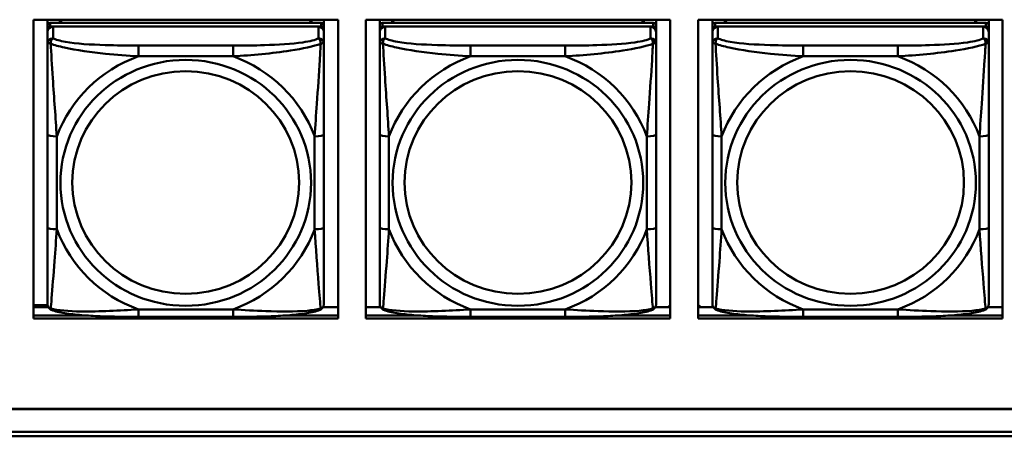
# Model space of a CAD drawing. Header units: inches. Extents: x 0.8 to 72.9, y -5.1 to 48.7.
# Tile 113 of 237: x 46 to 48.1, y 13.7 to 14.6. Entities that reach past the tile are written whole.
import ezdxf

# ---------------------------------------------------------------- set-up
doc = ezdxf.new("R2010")
doc.units = ezdxf.units.IN
doc.header["$MEASUREMENT"] = 0
doc.layers.add('Visible Edges(ROSSANSI)', color=7, linetype='Continuous', lineweight=50)
doc.layers.add('Visible Tangent Edges(ROSSANSI)', color=7, linetype='Continuous', lineweight=50)

msp = doc.modelspace()

# ---------------------------------------------------------------- linework, layer by layer
at = {"layer": 'Visible Edges(ROSSANSI)'}
for p, q in [((46.0017, 13.9412), (46.0017, 14.5799)), ((46.0017, 14.5799), (46.6523, 14.5799)), ((46.0315, 14.5674), (46.0315, 14.5799)), ((46.0315, 14.5674), (46.0315, 14.5592)), ((46.6161, 14.5732), (46.0374, 14.5732)), ((46.0374, 14.565), (46.6161, 14.565)), ((46.6102, 14.565), (46.0433, 14.565)), ((46.058, 14.5732), (46.058, 14.5799)), ((46.0618, 14.5732), (46.0585, 14.5799)), ((46.595, 14.5799), (46.5917, 14.5732)), ((46.5955, 14.5799), (46.5955, 14.5732)), ((46.622, 14.5799), (46.622, 14.5674)), ((46.622, 14.5592), (46.622, 14.5674)), ((46.6523, 14.5799), (46.6523, 13.9412)), ((46.7117, 13.9412), (46.7117, 14.5799)), ((46.7117, 14.5799), (47.3623, 14.5799)), ((46.7415, 14.5674), (46.7415, 14.5799)), ((46.7415, 14.5674), (46.7415, 14.5592)), ((47.3261, 14.5732), (46.7474, 14.5732)), ((46.7474, 14.565), (47.3261, 14.565)), ((47.3202, 14.565), (46.7533, 14.565)), ((46.768, 14.5732), (46.768, 14.5799)), ((46.7718, 14.5732), (46.7685, 14.5799)), ((47.305, 14.5799), (47.3017, 14.5732)), ((47.3055, 14.5799), (47.3055, 14.5732)), ((47.332, 14.5799), (47.332, 14.5674)), ((47.332, 14.5592), (47.332, 14.5674)), ((47.3623, 14.5799), (47.3623, 13.9412)), ((47.4217, 13.9412), (47.4217, 14.5799)), ((47.4217, 14.5799), (48.0723, 14.5799)), ((47.4523, 14.5674), (47.4523, 14.5799)), ((47.4523, 14.5674), (47.4523, 14.5592)), ((48.037, 14.5732), (47.4582, 14.5732)), ((47.4582, 14.565), (48.037, 14.565)), ((48.0311, 14.565), (47.4641, 14.565)), ((47.4789, 14.5732), (47.4789, 14.5799)), ((47.4827, 14.5732), (47.4794, 14.5799)), ((48.0159, 14.5799), (48.0125, 14.5732)), ((48.0163, 14.5799), (48.0163, 14.5732)), ((48.0429, 14.5799), (48.0429, 14.5674)), ((48.0429, 14.5592), (48.0429, 14.5674)), ((48.0723, 14.5799), (48.0723, 13.9412)), ((46.0315, 14.5534), (46.0315, 14.5592)), ((46.0315, 14.5534), (46.0315, 14.5285)), ((46.622, 14.5592), (46.622, 14.5534)), ((46.622, 14.5285), (46.622, 14.5534)), ((46.7415, 14.5534), (46.7415, 14.5592)), ((46.7415, 14.5534), (46.7415, 14.5285)), ((47.332, 14.5592), (47.332, 14.5534)), ((47.332, 14.5285), (47.332, 14.5534)), ((47.4523, 14.5534), (47.4523, 14.5592)), ((47.4523, 14.5534), (47.4523, 14.5285)), ((48.0429, 14.5592), (48.0429, 14.5534)), ((48.0429, 14.5285), (48.0429, 14.5534)), ((46.0315, 14.3341), (46.0315, 14.1354)), ((46.622, 14.1354), (46.622, 14.3341)), ((46.7415, 14.3341), (46.7415, 14.1354)), ((47.332, 14.1354), (47.332, 14.3341)), ((47.4523, 14.3341), (47.4523, 14.1354)), ((48.0429, 14.1354), (48.0429, 14.3341)), ((46.0017, 13.9697), (46.0316, 13.9697)), ((46.0017, 13.9649), (46.0333, 13.9649)), ((46.6202, 13.9649), (46.6523, 13.9649)), ((46.7117, 13.9649), (46.7433, 13.9649)), ((47.3302, 13.9649), (47.3623, 13.9649)), ((47.3623, 13.9693), (47.3579, 13.9649)), ((47.4274, 13.9649), (47.4217, 13.9705)), ((47.4217, 13.9649), (47.4542, 13.9649)), ((48.041, 13.9649), (48.0723, 13.9649)), ((46.0017, 13.9473), (46.1154, 13.9473)), ((46.1154, 13.9473), (46.0017, 13.9473)), ((46.6523, 13.9412), (46.0017, 13.9412)), ((46.4279, 13.9445), (46.2256, 13.9445)), ((46.5381, 13.9473), (46.6523, 13.9473)), ((46.6523, 13.9473), (46.5381, 13.9473)), ((46.7117, 13.9473), (46.8254, 13.9473)), ((46.8254, 13.9473), (46.7117, 13.9473)), ((47.3623, 13.9412), (46.7117, 13.9412)), ((47.1379, 13.9445), (46.9356, 13.9445)), ((47.2481, 13.9473), (47.3623, 13.9473)), ((47.3623, 13.9473), (47.2481, 13.9473)), ((47.4217, 13.9473), (47.5363, 13.9473)), ((47.5363, 13.9473), (47.4217, 13.9473)), ((48.0723, 13.9412), (47.4217, 13.9412)), ((47.8488, 13.9445), (47.6465, 13.9445)), ((47.959, 13.9473), (48.0723, 13.9473)), ((48.0723, 13.9473), (47.959, 13.9473)), ((35.8144, 13.7478), (53.1896, 13.7478)), ((53.1896, 13.7474), (35.8144, 13.7474)), ((35.8645, 13.6983), (53.2396, 13.6983)), ((53.2406, 13.689), (35.8645, 13.689))]:
    msp.add_line(p, q, dxfattribs=at)
for centre, major_axis, start_param, end_param in [((46.0374, 14.5674), (-0.00591, 0), 4.712389, 6.283185), ((46.0374, 14.5592), (-0.00591, 0), 4.712389, 6.283185), ((46.0433, 14.5534), (-0.0118, 0), 4.712389, 6.283185), ((46.6102, 14.5534), (0.0118, 0), 0, 1.570796), ((46.6161, 14.5674), (0.00591, 0), 0, 1.570796), ((46.6161, 14.5592), (0.00591, 0), 0, 1.570796), ((46.7474, 14.5674), (-0.00591, 0), 4.712389, 6.283185), ((46.7474, 14.5592), (-0.00591, 0), 4.712389, 6.283185), ((46.7533, 14.5534), (-0.0118, 0), 4.712389, 6.283185), ((47.3202, 14.5534), (0.0118, 0), 0, 1.570796), ((47.3261, 14.5674), (0.00591, 0), 0, 1.570796), ((47.3261, 14.5592), (0.00591, 0), 0, 1.570796), ((47.4582, 14.5674), (-0.00591, 0), 4.712389, 6.283185), ((47.4582, 14.5592), (-0.00591, 0), 4.712389, 6.283185), ((47.4641, 14.5534), (-0.0118, 0), 4.712389, 6.283185), ((48.0311, 14.5534), (0.0118, 0), 0, 1.570796), ((48.037, 14.5674), (0.00591, 0), 0, 1.570796), ((48.037, 14.5592), (0.00591, 0), 0, 1.570796)]:
    msp.add_ellipse(centre, major_axis=major_axis, ratio=0.981793, start_param=start_param, end_param=end_param, dxfattribs=at)
for points, knots in [([(46.0315, 14.5285), (46.0315, 14.5194), (46.0315, 14.5042), (46.0315, 14.487), (46.0315, 14.4606), (46.0315, 14.4303), (46.0315, 14.4009), (46.0315, 14.3784), (46.0315, 14.356), (46.0315, 14.3341)], [-0.7968224, -0.7968224, -0.7968224, -0.7968224, -0.6514613, -0.6514613, -0.6514613, -0.427691, -0.427691, -0.427691, -0.2569517, -0.2569517, -0.2569517, -0.2569517]), ([(46.622, 14.3341), (46.622, 14.3573), (46.622, 14.381), (46.622, 14.4047), (46.622, 14.4358), (46.622, 14.4681), (46.622, 14.4949), (46.622, 14.5088), (46.622, 14.5208), (46.622, 14.5285)], [0.2569537, 0.2569537, 0.2569537, 0.2569537, 0.4371919, 0.4371919, 0.4371919, 0.6739428, 0.6739428, 0.6739428, 0.7963818, 0.7963818, 0.7963818, 0.7963818]), ([(46.7415, 14.5285), (46.7415, 14.5194), (46.7415, 14.5042), (46.7415, 14.487), (46.7415, 14.4606), (46.7415, 14.4303), (46.7415, 14.4009), (46.7415, 14.3784), (46.7415, 14.356), (46.7415, 14.3341)], [-0.7968224, -0.7968224, -0.7968224, -0.7968224, -0.6514613, -0.6514613, -0.6514613, -0.427691, -0.427691, -0.427691, -0.2569517, -0.2569517, -0.2569517, -0.2569517]), ([(47.332, 14.3341), (47.332, 14.3573), (47.332, 14.381), (47.332, 14.4047), (47.332, 14.4358), (47.332, 14.4681), (47.332, 14.4949), (47.332, 14.5088), (47.332, 14.5208), (47.332, 14.5285)], [0.2569537, 0.2569537, 0.2569537, 0.2569537, 0.4371919, 0.4371919, 0.4371919, 0.6739428, 0.6739428, 0.6739428, 0.7963818, 0.7963818, 0.7963818, 0.7963818]), ([(47.4523, 14.5285), (47.4523, 14.5194), (47.4523, 14.5042), (47.4523, 14.487), (47.4523, 14.4606), (47.4523, 14.4303), (47.4523, 14.4009), (47.4523, 14.3784), (47.4523, 14.356), (47.4523, 14.3341)], [-0.7968224, -0.7968224, -0.7968224, -0.7968224, -0.6514613, -0.6514613, -0.6514613, -0.427691, -0.427691, -0.427691, -0.2569517, -0.2569517, -0.2569517, -0.2569517]), ([(48.0429, 14.3341), (48.0429, 14.3573), (48.0429, 14.381), (48.0429, 14.4047), (48.0429, 14.4358), (48.0429, 14.4681), (48.0429, 14.4949), (48.0429, 14.5088), (48.0429, 14.5208), (48.0429, 14.5285)], [0.2569537, 0.2569537, 0.2569537, 0.2569537, 0.4371919, 0.4371919, 0.4371919, 0.6739428, 0.6739428, 0.6739428, 0.7963818, 0.7963818, 0.7963818, 0.7963818]), ([(46.0315, 14.1354), (46.0315, 14.1122), (46.0315, 14.0888), (46.0315, 14.0666), (46.0315, 14.0375), (46.0315, 14.0092), (46.0315, 13.9903), (46.0315, 13.9806), (46.0315, 13.9737), (46.0315, 13.9719)], [0.2569537, 0.2569537, 0.2569537, 0.2569537, 0.4371919, 0.4371919, 0.4371919, 0.6739428, 0.6739428, 0.6739428, 0.7963818, 0.7963818, 0.7963818, 0.7963818]), ([(46.622, 13.9719), (46.622, 13.9741), (46.622, 13.9833), (46.622, 13.996), (46.622, 14.0156), (46.622, 14.0425), (46.622, 14.0702), (46.622, 14.0914), (46.622, 14.1134), (46.622, 14.1354)], [-0.7968224, -0.7968224, -0.7968224, -0.7968224, -0.6514613, -0.6514613, -0.6514613, -0.427691, -0.427691, -0.427691, -0.2569517, -0.2569517, -0.2569517, -0.2569517]), ([(46.7415, 14.1354), (46.7415, 14.1122), (46.7415, 14.0888), (46.7415, 14.0666), (46.7415, 14.0375), (46.7415, 14.0092), (46.7415, 13.9903), (46.7415, 13.9806), (46.7415, 13.9737), (46.7415, 13.9719)], [0.2569537, 0.2569537, 0.2569537, 0.2569537, 0.4371919, 0.4371919, 0.4371919, 0.6739428, 0.6739428, 0.6739428, 0.7963818, 0.7963818, 0.7963818, 0.7963818]), ([(47.332, 13.9719), (47.332, 13.9741), (47.332, 13.9833), (47.332, 13.996), (47.332, 14.0156), (47.332, 14.0425), (47.332, 14.0702), (47.332, 14.0914), (47.332, 14.1134), (47.332, 14.1354)], [-0.7968224, -0.7968224, -0.7968224, -0.7968224, -0.6514613, -0.6514613, -0.6514613, -0.427691, -0.427691, -0.427691, -0.2569517, -0.2569517, -0.2569517, -0.2569517]), ([(47.4523, 14.1354), (47.4523, 14.1122), (47.4523, 14.0888), (47.4523, 14.0666), (47.4523, 14.0375), (47.4523, 14.0092), (47.4523, 13.9903), (47.4523, 13.9806), (47.4523, 13.9737), (47.4523, 13.9719)], [0.2569537, 0.2569537, 0.2569537, 0.2569537, 0.4371919, 0.4371919, 0.4371919, 0.6739428, 0.6739428, 0.6739428, 0.7963818, 0.7963818, 0.7963818, 0.7963818]), ([(48.0429, 13.9719), (48.0429, 13.9741), (48.0429, 13.9833), (48.0429, 13.996), (48.0429, 14.0156), (48.0429, 14.0425), (48.0429, 14.0702), (48.0429, 14.0914), (48.0429, 14.1134), (48.0429, 14.1354)], [-0.7968224, -0.7968224, -0.7968224, -0.7968224, -0.6514613, -0.6514613, -0.6514613, -0.427691, -0.427691, -0.427691, -0.2569517, -0.2569517, -0.2569517, -0.2569517]), ([(46.0395, 13.9596), (46.0385, 13.96), (46.0374, 13.9607), (46.0354, 13.9622), (46.0345, 13.9632), (46.0332, 13.9651), (46.0327, 13.9661), (46.032, 13.968), (46.0318, 13.9689), (46.0315, 13.9705), (46.0315, 13.9712), (46.0315, 13.9719)], [0.02510739, 0.02510739, 0.02510739, 0.02510739, 0.03073999, 0.03073999, 0.03637259, 0.03637259, 0.0420052, 0.0420052, 0.0476378, 0.0476378, 0.0532704, 0.0532704, 0.0532704, 0.0532704]), ([(46.614, 13.9596), (46.6151, 13.96), (46.6161, 13.9607), (46.6181, 13.9622), (46.619, 13.9632), (46.6203, 13.9651), (46.6208, 13.9661), (46.6215, 13.968), (46.6217, 13.9689), (46.622, 13.9705), (46.622, 13.9712), (46.622, 13.9719)], [0.02510739, 0.02510739, 0.02510739, 0.02510739, 0.03073999, 0.03073999, 0.03637259, 0.03637259, 0.0420052, 0.0420052, 0.0476378, 0.0476378, 0.0532704, 0.0532704, 0.0532704, 0.0532704]), ([(46.7495, 13.9596), (46.7485, 13.96), (46.7474, 13.9607), (46.7454, 13.9622), (46.7445, 13.9632), (46.7432, 13.9651), (46.7427, 13.9661), (46.742, 13.968), (46.7418, 13.9689), (46.7415, 13.9705), (46.7415, 13.9712), (46.7415, 13.9719)], [0.02510739, 0.02510739, 0.02510739, 0.02510739, 0.03073999, 0.03073999, 0.03637259, 0.03637259, 0.0420052, 0.0420052, 0.0476378, 0.0476378, 0.0532704, 0.0532704, 0.0532704, 0.0532704]), ([(47.324, 13.9596), (47.3251, 13.96), (47.3261, 13.9607), (47.3281, 13.9622), (47.329, 13.9632), (47.3303, 13.9651), (47.3308, 13.9661), (47.3315, 13.968), (47.3317, 13.9689), (47.332, 13.9705), (47.332, 13.9712), (47.332, 13.9719)], [0.02510739, 0.02510739, 0.02510739, 0.02510739, 0.03073999, 0.03073999, 0.03637259, 0.03637259, 0.0420052, 0.0420052, 0.0476378, 0.0476378, 0.0532704, 0.0532704, 0.0532704, 0.0532704]), ([(47.4604, 13.9596), (47.4593, 13.96), (47.4582, 13.9607), (47.4563, 13.9622), (47.4554, 13.9632), (47.454, 13.9651), (47.4535, 13.9661), (47.4528, 13.968), (47.4526, 13.9689), (47.4524, 13.9705), (47.4523, 13.9712), (47.4523, 13.9719)], [0.02510739, 0.02510739, 0.02510739, 0.02510739, 0.03073999, 0.03073999, 0.03637259, 0.03637259, 0.0420052, 0.0420052, 0.0476378, 0.0476378, 0.0532704, 0.0532704, 0.0532704, 0.0532704]), ([(48.0348, 13.9596), (48.0359, 13.96), (48.037, 13.9607), (48.039, 13.9622), (48.0398, 13.9632), (48.0412, 13.9651), (48.0417, 13.9661), (48.0424, 13.968), (48.0426, 13.9689), (48.0428, 13.9705), (48.0429, 13.9712), (48.0429, 13.9719)], [0.02510739, 0.02510739, 0.02510739, 0.02510739, 0.03073999, 0.03073999, 0.03637259, 0.03637259, 0.0420052, 0.0420052, 0.0476378, 0.0476378, 0.0532704, 0.0532704, 0.0532704, 0.0532704]), ([(46.2256, 13.9445), (46.2121, 13.9445), (46.1984, 13.9445), (46.1711, 13.9449), (46.1575, 13.9452), (46.1307, 13.9463), (46.1173, 13.947), (46.0917, 13.9491), (46.0795, 13.9505), (46.0574, 13.9541), (46.048, 13.9561), (46.0395, 13.9596)], [0.2569517, 0.2569517, 0.2569517, 0.2569517, 0.3597049, 0.3597049, 0.4624581, 0.4624581, 0.5652112, 0.5652112, 0.6679644, 0.6679644, 0.7707176, 0.7707176, 0.7707176, 0.7707176]), ([(46.614, 13.9596), (46.6055, 13.9561), (46.5961, 13.9541), (46.574, 13.9505), (46.5618, 13.9491), (46.5361, 13.947), (46.5228, 13.9463), (46.496, 13.9452), (46.4824, 13.9449), (46.4551, 13.9445), (46.4414, 13.9445), (46.4279, 13.9445)], [-0.7703505, -0.7703505, -0.7703505, -0.7703505, -0.6676711, -0.6676711, -0.5649918, -0.5649918, -0.4623124, -0.4623124, -0.3596331, -0.3596331, -0.2569537, -0.2569537, -0.2569537, -0.2569537]), ([(46.9356, 13.9445), (46.9221, 13.9445), (46.9084, 13.9445), (46.8811, 13.9449), (46.8675, 13.9452), (46.8407, 13.9463), (46.8273, 13.947), (46.8017, 13.9491), (46.7895, 13.9505), (46.7674, 13.9541), (46.758, 13.9561), (46.7495, 13.9596)], [0.2569517, 0.2569517, 0.2569517, 0.2569517, 0.3597049, 0.3597049, 0.4624581, 0.4624581, 0.5652112, 0.5652112, 0.6679644, 0.6679644, 0.7707176, 0.7707176, 0.7707176, 0.7707176]), ([(47.324, 13.9596), (47.3155, 13.9561), (47.3061, 13.9541), (47.284, 13.9505), (47.2718, 13.9491), (47.2461, 13.947), (47.2328, 13.9463), (47.206, 13.9452), (47.1924, 13.9449), (47.1651, 13.9445), (47.1514, 13.9445), (47.1379, 13.9445)], [-0.7703505, -0.7703505, -0.7703505, -0.7703505, -0.6676711, -0.6676711, -0.5649918, -0.5649918, -0.4623124, -0.4623124, -0.3596331, -0.3596331, -0.2569537, -0.2569537, -0.2569537, -0.2569537]), ([(47.6465, 13.9445), (47.6329, 13.9445), (47.6193, 13.9445), (47.592, 13.9449), (47.5784, 13.9452), (47.5515, 13.9463), (47.5382, 13.947), (47.5126, 13.9491), (47.5004, 13.9505), (47.4783, 13.9541), (47.4688, 13.9561), (47.4604, 13.9596)], [0.2569517, 0.2569517, 0.2569517, 0.2569517, 0.3597049, 0.3597049, 0.4624581, 0.4624581, 0.5652112, 0.5652112, 0.6679644, 0.6679644, 0.7707176, 0.7707176, 0.7707176, 0.7707176]), ([(48.0348, 13.9596), (48.0264, 13.9561), (48.0169, 13.9541), (47.9949, 13.9505), (47.9827, 13.9491), (47.957, 13.947), (47.9437, 13.9463), (47.9169, 13.9452), (47.9033, 13.9449), (47.876, 13.9445), (47.8623, 13.9445), (47.8488, 13.9445)], [-0.7703505, -0.7703505, -0.7703505, -0.7703505, -0.6676711, -0.6676711, -0.5649918, -0.5649918, -0.4623124, -0.4623124, -0.3596331, -0.3596331, -0.2569537, -0.2569537, -0.2569537, -0.2569537])]:
    msp.add_open_spline(points, degree=3, knots=knots, dxfattribs=at)
at = {"layer": 'Visible Tangent Edges(ROSSANSI)'}
for p, q in [((46.0374, 14.565), (46.0374, 14.5732)), ((46.0433, 14.5401), (46.0433, 14.565)), ((46.6102, 14.565), (46.6102, 14.5401)), ((46.6161, 14.5732), (46.6161, 14.565)), ((46.7474, 14.565), (46.7474, 14.5732)), ((46.7533, 14.5401), (46.7533, 14.565)), ((47.3202, 14.565), (47.3202, 14.5401)), ((47.3261, 14.5732), (47.3261, 14.565)), ((47.4582, 14.565), (47.4582, 14.5732)), ((47.4641, 14.5401), (47.4641, 14.565)), ((48.0311, 14.565), (48.0311, 14.5401)), ((48.037, 14.5732), (48.037, 14.565)), ((46.2256, 14.5246), (46.2256, 14.5016)), ((46.4279, 14.5246), (46.2256, 14.5246)), ((46.4279, 14.5246), (46.4279, 14.5016)), ((46.9356, 14.5246), (46.9356, 14.5016)), ((47.1379, 14.5246), (46.9356, 14.5246)), ((47.1379, 14.5246), (47.1379, 14.5016)), ((47.6465, 14.5246), (47.6465, 14.5016)), ((47.8488, 14.5246), (47.6465, 14.5246)), ((47.8488, 14.5246), (47.8488, 14.5016)), ((46.2256, 14.5016), (46.4279, 14.5016)), ((46.9356, 14.5016), (47.1379, 14.5016)), ((47.6465, 14.5016), (47.8488, 14.5016)), ((46.0512, 14.1317), (46.0512, 14.3303)), ((46.6023, 14.3303), (46.6023, 14.1317)), ((46.7612, 14.1317), (46.7612, 14.3303)), ((47.3123, 14.3303), (47.3123, 14.1317)), ((47.472, 14.1317), (47.472, 14.3303)), ((48.0232, 14.3303), (48.0232, 14.1317)), ((46.4279, 13.9604), (46.2256, 13.9604)), ((46.2256, 13.9445), (46.2256, 13.9604)), ((46.4279, 13.9445), (46.4279, 13.9604)), ((47.1379, 13.9604), (46.9356, 13.9604)), ((46.9356, 13.9445), (46.9356, 13.9604)), ((47.1379, 13.9445), (47.1379, 13.9604)), ((47.8488, 13.9604), (47.6465, 13.9604)), ((47.6465, 13.9445), (47.6465, 13.9604)), ((47.8488, 13.9445), (47.8488, 13.9604))]:
    msp.add_line(p, q, dxfattribs=at)
for centre, major_axis, ratio, start_param, end_param in [((46.0433, 14.5285), (-0.0118, 0), 0.981793, 4.712389, 6.283185), ((46.6102, 14.5285), (0.0118, 0), 0.981793, 0, 1.570796), ((46.7533, 14.5285), (-0.0118, 0), 0.981793, 4.712389, 6.283185), ((47.3202, 14.5285), (0.0118, 0), 0.981793, 0, 1.570796), ((47.4641, 14.5285), (-0.0118, 0), 0.981793, 4.712389, 6.283185), ((48.0311, 14.5285), (0.0118, 0), 0.981793, 0, 1.570796), ((46.3268, 14.231), (-0.2936, 0), 0.981793, 5.064156, 5.931419), ((46.3268, 14.231), (0.2936, 0), 0.981793, 0.351767, 1.21903), ((47.0368, 14.231), (-0.2936, 0), 0.981793, 5.064156, 5.931419), ((47.0368, 14.231), (0.2936, 0), 0.981793, 0.351767, 1.21903), ((47.7476, 14.231), (-0.2936, 0), 0.981793, 5.064156, 5.931419), ((47.7476, 14.231), (0.2936, 0), 0.981793, 0.351767, 1.21903), ((46.0512, 14.3341), (-0.0197, 0), 0.189952, 0, 1.570796), ((46.6023, 14.3341), (0.0197, 0), 0.189952, 4.712389, 6.283185), ((46.7612, 14.3341), (-0.0197, 0), 0.189952, 0, 1.570796), ((47.3123, 14.3341), (0.0197, 0), 0.189952, 4.712389, 6.283185), ((47.472, 14.3341), (-0.0197, 0), 0.189952, 0, 1.570796), ((48.0232, 14.3341), (0.0197, 0), 0.189952, 4.712389, 6.283185), ((46.0512, 14.1354), (-0.0197, 0), 0.189952, 0, 1.570796), ((46.3268, 14.231), (-0.2936, 0), 0.981793, 0.351767, 1.21903), ((46.3268, 14.231), (0.2936, 0), 0.981793, 5.064156, 5.931419), ((46.6023, 14.1354), (0.0197, 0), 0.189952, 4.712389, 6.283185), ((46.7612, 14.1354), (-0.0197, 0), 0.189952, 0, 1.570796), ((47.0368, 14.231), (-0.2936, 0), 0.981793, 0.351767, 1.21903), ((47.0368, 14.231), (0.2936, 0), 0.981793, 5.064156, 5.931419), ((47.3123, 14.1354), (0.0197, 0), 0.189952, 4.712389, 6.283185), ((47.472, 14.1354), (-0.0197, 0), 0.189952, 0, 1.570796), ((47.7476, 14.231), (-0.2936, 0), 0.981793, 0.351767, 1.21903), ((47.7476, 14.231), (0.2936, 0), 0.981793, 5.064156, 5.931419), ((48.0232, 14.1354), (0.0197, 0), 0.189952, 4.712389, 6.283185)]:
    msp.add_ellipse(centre, major_axis=major_axis, ratio=ratio, start_param=start_param, end_param=end_param, dxfattribs=at)
for centre, major_axis in [((46.3268, 14.231), (-0.2678, 0)), ((47.0368, 14.231), (-0.2678, 0)), ((47.7476, 14.231), (-0.2678, 0)), ((46.3268, 14.2318), (-0.2424, 0)), ((47.0368, 14.2318), (-0.2424, 0)), ((47.7476, 14.2318), (-0.2424, 0))]:
    msp.add_ellipse(centre, major_axis=major_axis, ratio=0.981793, dxfattribs=at)
for points, knots in [([(46.0383, 14.5286), (46.0383, 14.5297), (46.0384, 14.5307), (46.0386, 14.5327), (46.0388, 14.5337), (46.0392, 14.5352), (46.0394, 14.5357), (46.0398, 14.5364), (46.0399, 14.5366), (46.0402, 14.5372), (46.0404, 14.5375), (46.041, 14.5383), (46.0414, 14.5387), (46.0422, 14.5395), (46.0428, 14.5398), (46.0433, 14.5401)], [-0.00023197, -0.00023197, -0.00023197, -0.00023197, 0.00913095, 0.00913095, 0.01983142, 0.01983142, 0.02651922, 0.02651922, 0.02986312, 0.02986312, 0.03521335, 0.03521335, 0.04377373, 0.04377373, 0.0532704, 0.0532704, 0.0532704, 0.0532704]), ([(46.2256, 14.5246), (46.2019, 14.5246), (46.178, 14.5248), (46.1546, 14.5256), (46.1239, 14.5265), (46.093, 14.5285), (46.0698, 14.5325), (46.0578, 14.5346), (46.0481, 14.5372), (46.0433, 14.5401)], [0.2569537, 0.2569537, 0.2569537, 0.2569537, 0.4371919, 0.4371919, 0.4371919, 0.6739428, 0.6739428, 0.6739428, 0.7963818, 0.7963818, 0.7963818, 0.7963818]), ([(46.6102, 14.5401), (46.6045, 14.5366), (46.592, 14.5336), (46.5768, 14.5314), (46.5533, 14.528), (46.5242, 14.5263), (46.4951, 14.5254), (46.473, 14.5248), (46.4503, 14.5246), (46.4279, 14.5246)], [-0.7968224, -0.7968224, -0.7968224, -0.7968224, -0.6514613, -0.6514613, -0.6514613, -0.427691, -0.427691, -0.427691, -0.2569517, -0.2569517, -0.2569517, -0.2569517]), ([(46.6102, 14.5401), (46.6107, 14.5398), (46.6113, 14.5395), (46.6121, 14.5387), (46.6125, 14.5383), (46.6131, 14.5375), (46.6133, 14.5372), (46.6136, 14.5366), (46.6137, 14.5364), (46.6141, 14.5357), (46.6143, 14.5352), (46.6147, 14.5337), (46.6149, 14.5327), (46.6151, 14.5307), (46.6152, 14.5297), (46.6152, 14.5286)], [-0.0532704, -0.0532704, -0.0532704, -0.0532704, -0.04377373, -0.04377373, -0.03521335, -0.03521335, -0.02986312, -0.02986312, -0.02651922, -0.02651922, -0.01983142, -0.01983142, -0.00913095, -0.00913095, 0.00023197, 0.00023197, 0.00023197, 0.00023197]), ([(46.7483, 14.5286), (46.7483, 14.5297), (46.7484, 14.5307), (46.7486, 14.5327), (46.7488, 14.5337), (46.7492, 14.5352), (46.7494, 14.5357), (46.7498, 14.5364), (46.7499, 14.5366), (46.7502, 14.5372), (46.7504, 14.5375), (46.751, 14.5383), (46.7514, 14.5387), (46.7522, 14.5395), (46.7528, 14.5398), (46.7533, 14.5401)], [-0.00023197, -0.00023197, -0.00023197, -0.00023197, 0.00913095, 0.00913095, 0.01983142, 0.01983142, 0.02651922, 0.02651922, 0.02986312, 0.02986312, 0.03521335, 0.03521335, 0.04377373, 0.04377373, 0.0532704, 0.0532704, 0.0532704, 0.0532704]), ([(46.9356, 14.5246), (46.9119, 14.5246), (46.888, 14.5248), (46.8646, 14.5256), (46.8339, 14.5265), (46.803, 14.5285), (46.7798, 14.5325), (46.7678, 14.5346), (46.7581, 14.5372), (46.7533, 14.5401)], [0.2569537, 0.2569537, 0.2569537, 0.2569537, 0.4371919, 0.4371919, 0.4371919, 0.6739428, 0.6739428, 0.6739428, 0.7963818, 0.7963818, 0.7963818, 0.7963818]), ([(47.3202, 14.5401), (47.3145, 14.5366), (47.302, 14.5336), (47.2868, 14.5314), (47.2633, 14.528), (47.2342, 14.5263), (47.2051, 14.5254), (47.183, 14.5248), (47.1603, 14.5246), (47.1379, 14.5246)], [-0.7968224, -0.7968224, -0.7968224, -0.7968224, -0.6514613, -0.6514613, -0.6514613, -0.427691, -0.427691, -0.427691, -0.2569517, -0.2569517, -0.2569517, -0.2569517]), ([(47.3202, 14.5401), (47.3207, 14.5398), (47.3213, 14.5395), (47.3221, 14.5387), (47.3225, 14.5383), (47.3231, 14.5375), (47.3233, 14.5372), (47.3236, 14.5366), (47.3237, 14.5364), (47.3241, 14.5357), (47.3243, 14.5352), (47.3247, 14.5337), (47.3249, 14.5327), (47.3251, 14.5307), (47.3252, 14.5297), (47.3252, 14.5286)], [-0.0532704, -0.0532704, -0.0532704, -0.0532704, -0.04377373, -0.04377373, -0.03521335, -0.03521335, -0.02986312, -0.02986312, -0.02651922, -0.02651922, -0.01983142, -0.01983142, -0.00913095, -0.00913095, 0.00023197, 0.00023197, 0.00023197, 0.00023197]), ([(47.4592, 14.5286), (47.4592, 14.5297), (47.4592, 14.5307), (47.4595, 14.5327), (47.4597, 14.5337), (47.4601, 14.5352), (47.4603, 14.5357), (47.4606, 14.5364), (47.4607, 14.5366), (47.461, 14.5372), (47.4613, 14.5375), (47.4618, 14.5383), (47.4622, 14.5387), (47.4631, 14.5395), (47.4636, 14.5398), (47.4641, 14.5401)], [-0.00023197, -0.00023197, -0.00023197, -0.00023197, 0.00913095, 0.00913095, 0.01983142, 0.01983142, 0.02651922, 0.02651922, 0.02986312, 0.02986312, 0.03521335, 0.03521335, 0.04377373, 0.04377373, 0.0532704, 0.0532704, 0.0532704, 0.0532704]), ([(47.6465, 14.5246), (47.6228, 14.5246), (47.5988, 14.5248), (47.5755, 14.5256), (47.5448, 14.5265), (47.5139, 14.5285), (47.4906, 14.5325), (47.4786, 14.5346), (47.469, 14.5372), (47.4641, 14.5401)], [0.2569537, 0.2569537, 0.2569537, 0.2569537, 0.4371919, 0.4371919, 0.4371919, 0.6739428, 0.6739428, 0.6739428, 0.7963818, 0.7963818, 0.7963818, 0.7963818]), ([(48.0311, 14.5401), (48.0253, 14.5366), (48.0129, 14.5336), (47.9976, 14.5314), (47.9742, 14.528), (47.9451, 14.5263), (47.916, 14.5254), (47.8938, 14.5248), (47.8712, 14.5246), (47.8488, 14.5246)], [-0.7968224, -0.7968224, -0.7968224, -0.7968224, -0.6514613, -0.6514613, -0.6514613, -0.427691, -0.427691, -0.427691, -0.2569517, -0.2569517, -0.2569517, -0.2569517]), ([(48.0311, 14.5401), (48.0316, 14.5398), (48.0321, 14.5395), (48.033, 14.5387), (48.0334, 14.5383), (48.034, 14.5375), (48.0342, 14.5372), (48.0345, 14.5366), (48.0346, 14.5364), (48.0349, 14.5357), (48.0351, 14.5352), (48.0356, 14.5337), (48.0358, 14.5327), (48.036, 14.5307), (48.0361, 14.5297), (48.036, 14.5286)], [-0.0532704, -0.0532704, -0.0532704, -0.0532704, -0.04377373, -0.04377373, -0.03521335, -0.03521335, -0.02986312, -0.02986312, -0.02651922, -0.02651922, -0.01983142, -0.01983142, -0.00913095, -0.00913095, 0.00023197, 0.00023197, 0.00023197, 0.00023197]), ([(46.0315, 14.5285), (46.0315, 14.5288), (46.0315, 14.529), (46.0318, 14.5293), (46.032, 14.5295), (46.0324, 14.5296), (46.0325, 14.5297), (46.0328, 14.5297), (46.033, 14.5297), (46.0334, 14.5297), (46.0337, 14.5297), (46.0346, 14.5296), (46.0353, 14.5295), (46.0367, 14.5291), (46.0375, 14.5289), (46.0383, 14.5286)], [-0.0532704, -0.0532704, -0.0532704, -0.0532704, -0.04377373, -0.04377373, -0.03521335, -0.03521335, -0.02986312, -0.02986312, -0.02651922, -0.02651922, -0.01983142, -0.01983142, -0.00913095, -0.00913095, 0.00023197, 0.00023197, 0.00023197, 0.00023197]), ([(46.0383, 14.5286), (46.046, 14.5257), (46.056, 14.5228), (46.093, 14.5146), (46.1247, 14.5103), (46.179, 14.5048), (46.2022, 14.5029), (46.2256, 14.5016)], [-0.7478145, -0.7478145, -0.7478145, -0.7478145, -0.6493253, -0.6493253, -0.427691, -0.427691, -0.2569537, -0.2569537, -0.2569537, -0.2569537]), ([(46.0512, 14.3303), (46.0488, 14.37), (46.0455, 14.4122), (46.0409, 14.4821), (46.0392, 14.5096), (46.0383, 14.5286)], [0.2569517, 0.2569517, 0.2569517, 0.2569517, 0.5559983, 0.5559983, 0.7482818, 0.7482818, 0.7482818, 0.7482818]), ([(46.4279, 14.5016), (46.4684, 14.5039), (46.5107, 14.5077), (46.5764, 14.5177), (46.6008, 14.5228), (46.6152, 14.5286)], [0.2569517, 0.2569517, 0.2569517, 0.2569517, 0.5559983, 0.5559983, 0.7482818, 0.7482818, 0.7482818, 0.7482818]), ([(46.6152, 14.5286), (46.6147, 14.5186), (46.614, 14.5066), (46.6116, 14.4644), (46.6093, 14.4313), (46.6054, 14.3763), (46.6037, 14.3532), (46.6023, 14.3303)], [-0.7478145, -0.7478145, -0.7478145, -0.7478145, -0.6493253, -0.6493253, -0.427691, -0.427691, -0.2569537, -0.2569537, -0.2569537, -0.2569537]), ([(46.6152, 14.5286), (46.616, 14.5289), (46.6168, 14.5291), (46.6182, 14.5295), (46.6189, 14.5296), (46.6198, 14.5297), (46.6201, 14.5297), (46.6205, 14.5297), (46.6207, 14.5297), (46.621, 14.5297), (46.6211, 14.5296), (46.6215, 14.5295), (46.6217, 14.5293), (46.622, 14.529), (46.622, 14.5288), (46.622, 14.5285)], [-0.00023197, -0.00023197, -0.00023197, -0.00023197, 0.00913095, 0.00913095, 0.01983142, 0.01983142, 0.02651922, 0.02651922, 0.02986312, 0.02986312, 0.03521335, 0.03521335, 0.04377373, 0.04377373, 0.0532704, 0.0532704, 0.0532704, 0.0532704]), ([(46.7415, 14.5285), (46.7415, 14.5288), (46.7415, 14.529), (46.7418, 14.5293), (46.742, 14.5295), (46.7424, 14.5296), (46.7425, 14.5297), (46.7428, 14.5297), (46.743, 14.5297), (46.7434, 14.5297), (46.7437, 14.5297), (46.7446, 14.5296), (46.7453, 14.5295), (46.7467, 14.5291), (46.7475, 14.5289), (46.7483, 14.5286)], [-0.0532704, -0.0532704, -0.0532704, -0.0532704, -0.04377373, -0.04377373, -0.03521335, -0.03521335, -0.02986312, -0.02986312, -0.02651922, -0.02651922, -0.01983142, -0.01983142, -0.00913095, -0.00913095, 0.00023197, 0.00023197, 0.00023197, 0.00023197]), ([(46.7483, 14.5286), (46.756, 14.5257), (46.766, 14.5228), (46.803, 14.5146), (46.8347, 14.5103), (46.889, 14.5048), (46.9122, 14.5029), (46.9356, 14.5016)], [-0.7478145, -0.7478145, -0.7478145, -0.7478145, -0.6493253, -0.6493253, -0.427691, -0.427691, -0.2569537, -0.2569537, -0.2569537, -0.2569537]), ([(46.7612, 14.3303), (46.7588, 14.37), (46.7555, 14.4122), (46.7509, 14.4821), (46.7492, 14.5096), (46.7483, 14.5286)], [0.2569517, 0.2569517, 0.2569517, 0.2569517, 0.5559983, 0.5559983, 0.7482818, 0.7482818, 0.7482818, 0.7482818]), ([(47.1379, 14.5016), (47.1784, 14.5039), (47.2207, 14.5077), (47.2864, 14.5177), (47.3108, 14.5228), (47.3252, 14.5286)], [0.2569517, 0.2569517, 0.2569517, 0.2569517, 0.5559983, 0.5559983, 0.7482818, 0.7482818, 0.7482818, 0.7482818]), ([(47.3252, 14.5286), (47.3247, 14.5186), (47.324, 14.5066), (47.3216, 14.4644), (47.3193, 14.4313), (47.3154, 14.3763), (47.3137, 14.3532), (47.3123, 14.3303)], [-0.7478145, -0.7478145, -0.7478145, -0.7478145, -0.6493253, -0.6493253, -0.427691, -0.427691, -0.2569537, -0.2569537, -0.2569537, -0.2569537]), ([(47.3252, 14.5286), (47.326, 14.5289), (47.3268, 14.5291), (47.3282, 14.5295), (47.3289, 14.5296), (47.3298, 14.5297), (47.3301, 14.5297), (47.3305, 14.5297), (47.3307, 14.5297), (47.331, 14.5297), (47.3311, 14.5296), (47.3315, 14.5295), (47.3317, 14.5293), (47.332, 14.529), (47.332, 14.5288), (47.332, 14.5285)], [-0.00023197, -0.00023197, -0.00023197, -0.00023197, 0.00913095, 0.00913095, 0.01983142, 0.01983142, 0.02651922, 0.02651922, 0.02986312, 0.02986312, 0.03521335, 0.03521335, 0.04377373, 0.04377373, 0.0532704, 0.0532704, 0.0532704, 0.0532704]), ([(47.4523, 14.5285), (47.4523, 14.5288), (47.4524, 14.529), (47.4527, 14.5293), (47.4528, 14.5295), (47.4532, 14.5296), (47.4534, 14.5297), (47.4537, 14.5297), (47.4538, 14.5297), (47.4542, 14.5297), (47.4546, 14.5297), (47.4555, 14.5296), (47.4561, 14.5295), (47.4576, 14.5291), (47.4583, 14.5289), (47.4592, 14.5286)], [-0.0532704, -0.0532704, -0.0532704, -0.0532704, -0.04377373, -0.04377373, -0.03521335, -0.03521335, -0.02986312, -0.02986312, -0.02651922, -0.02651922, -0.01983142, -0.01983142, -0.00913095, -0.00913095, 0.00023197, 0.00023197, 0.00023197, 0.00023197]), ([(47.4592, 14.5286), (47.4668, 14.5257), (47.4769, 14.5228), (47.5139, 14.5146), (47.5456, 14.5103), (47.5999, 14.5048), (47.6231, 14.5029), (47.6465, 14.5016)], [-0.7478145, -0.7478145, -0.7478145, -0.7478145, -0.6493253, -0.6493253, -0.427691, -0.427691, -0.2569537, -0.2569537, -0.2569537, -0.2569537]), ([(47.472, 14.3303), (47.4696, 14.37), (47.4663, 14.4122), (47.4617, 14.4821), (47.4601, 14.5096), (47.4592, 14.5286)], [0.2569517, 0.2569517, 0.2569517, 0.2569517, 0.5559983, 0.5559983, 0.7482818, 0.7482818, 0.7482818, 0.7482818]), ([(47.8488, 14.5016), (47.8892, 14.5039), (47.9316, 14.5077), (47.9973, 14.5177), (48.0217, 14.5228), (48.036, 14.5286)], [0.2569517, 0.2569517, 0.2569517, 0.2569517, 0.5559983, 0.5559983, 0.7482818, 0.7482818, 0.7482818, 0.7482818]), ([(48.036, 14.5286), (48.0355, 14.5186), (48.0349, 14.5066), (48.0324, 14.4644), (48.0301, 14.4313), (48.0262, 14.3763), (48.0246, 14.3532), (48.0232, 14.3303)], [-0.7478145, -0.7478145, -0.7478145, -0.7478145, -0.6493253, -0.6493253, -0.427691, -0.427691, -0.2569537, -0.2569537, -0.2569537, -0.2569537]), ([(48.036, 14.5286), (48.0369, 14.5289), (48.0376, 14.5291), (48.0391, 14.5295), (48.0397, 14.5296), (48.0407, 14.5297), (48.041, 14.5297), (48.0414, 14.5297), (48.0415, 14.5297), (48.0418, 14.5297), (48.042, 14.5296), (48.0424, 14.5295), (48.0426, 14.5293), (48.0428, 14.529), (48.0429, 14.5288), (48.0429, 14.5285)], [-0.00023197, -0.00023197, -0.00023197, -0.00023197, 0.00913095, 0.00913095, 0.01983142, 0.01983142, 0.02651922, 0.02651922, 0.02986312, 0.02986312, 0.03521335, 0.03521335, 0.04377373, 0.04377373, 0.0532704, 0.0532704, 0.0532704, 0.0532704]), ([(46.0383, 13.9623), (46.0388, 13.9673), (46.0395, 13.9749), (46.0419, 14.0055), (46.0442, 14.0346), (46.0481, 14.0861), (46.0498, 14.1087), (46.0512, 14.1317)], [-0.7478145, -0.7478145, -0.7478145, -0.7478145, -0.6493253, -0.6493253, -0.427691, -0.427691, -0.2569537, -0.2569537, -0.2569537, -0.2569537]), ([(46.6023, 14.1317), (46.6047, 14.0919), (46.608, 14.0509), (46.6126, 13.9919), (46.6143, 13.9715), (46.6152, 13.9623)], [0.2569517, 0.2569517, 0.2569517, 0.2569517, 0.5559983, 0.5559983, 0.7482818, 0.7482818, 0.7482818, 0.7482818]), ([(46.7483, 13.9623), (46.7488, 13.9673), (46.7495, 13.9749), (46.7519, 14.0055), (46.7542, 14.0346), (46.7581, 14.0861), (46.7598, 14.1087), (46.7612, 14.1317)], [-0.7478145, -0.7478145, -0.7478145, -0.7478145, -0.6493253, -0.6493253, -0.427691, -0.427691, -0.2569537, -0.2569537, -0.2569537, -0.2569537]), ([(47.3123, 14.1317), (47.3147, 14.0919), (47.318, 14.0509), (47.3226, 13.9919), (47.3243, 13.9715), (47.3252, 13.9623)], [0.2569517, 0.2569517, 0.2569517, 0.2569517, 0.5559983, 0.5559983, 0.7482818, 0.7482818, 0.7482818, 0.7482818]), ([(47.4592, 13.9623), (47.4597, 13.9673), (47.4603, 13.9749), (47.4628, 14.0055), (47.4651, 14.0346), (47.469, 14.0861), (47.4706, 14.1087), (47.472, 14.1317)], [-0.7478145, -0.7478145, -0.7478145, -0.7478145, -0.6493253, -0.6493253, -0.427691, -0.427691, -0.2569537, -0.2569537, -0.2569537, -0.2569537]), ([(48.0232, 14.1317), (48.0256, 14.0919), (48.0289, 14.0509), (48.0335, 13.9919), (48.0351, 13.9715), (48.036, 13.9623)], [0.2569517, 0.2569517, 0.2569517, 0.2569517, 0.5559983, 0.5559983, 0.7482818, 0.7482818, 0.7482818, 0.7482818]), ([(46.0383, 13.9623), (46.0375, 13.9625), (46.0367, 13.9628), (46.0353, 13.9637), (46.0346, 13.9642), (46.0337, 13.9652), (46.0334, 13.9656), (46.033, 13.9662), (46.0328, 13.9664), (46.0325, 13.967), (46.0324, 13.9673), (46.032, 13.9683), (46.0318, 13.9689), (46.0315, 13.9703), (46.0315, 13.9711), (46.0315, 13.9719)], [-0.00023197, -0.00023197, -0.00023197, -0.00023197, 0.00913095, 0.00913095, 0.01983142, 0.01983142, 0.02651922, 0.02651922, 0.02986312, 0.02986312, 0.03521335, 0.03521335, 0.04377373, 0.04377373, 0.0532704, 0.0532704, 0.0532704, 0.0532704]), ([(46.622, 13.9719), (46.622, 13.9711), (46.622, 13.9703), (46.6217, 13.9689), (46.6215, 13.9683), (46.6211, 13.9673), (46.621, 13.967), (46.6207, 13.9664), (46.6205, 13.9662), (46.6201, 13.9656), (46.6198, 13.9652), (46.6189, 13.9642), (46.6182, 13.9637), (46.6168, 13.9628), (46.616, 13.9625), (46.6152, 13.9623)], [-0.0532704, -0.0532704, -0.0532704, -0.0532704, -0.04377373, -0.04377373, -0.03521335, -0.03521335, -0.02986312, -0.02986312, -0.02651922, -0.02651922, -0.01983142, -0.01983142, -0.00913095, -0.00913095, 0.00023197, 0.00023197, 0.00023197, 0.00023197]), ([(46.7483, 13.9623), (46.7475, 13.9625), (46.7467, 13.9628), (46.7453, 13.9637), (46.7446, 13.9642), (46.7437, 13.9652), (46.7434, 13.9656), (46.743, 13.9662), (46.7428, 13.9664), (46.7425, 13.967), (46.7424, 13.9673), (46.742, 13.9683), (46.7418, 13.9689), (46.7415, 13.9703), (46.7415, 13.9711), (46.7415, 13.9719)], [-0.00023197, -0.00023197, -0.00023197, -0.00023197, 0.00913095, 0.00913095, 0.01983142, 0.01983142, 0.02651922, 0.02651922, 0.02986312, 0.02986312, 0.03521335, 0.03521335, 0.04377373, 0.04377373, 0.0532704, 0.0532704, 0.0532704, 0.0532704]), ([(47.332, 13.9719), (47.332, 13.9711), (47.332, 13.9703), (47.3317, 13.9689), (47.3315, 13.9683), (47.3311, 13.9673), (47.331, 13.967), (47.3307, 13.9664), (47.3305, 13.9662), (47.3301, 13.9656), (47.3298, 13.9652), (47.3289, 13.9642), (47.3282, 13.9637), (47.3268, 13.9628), (47.326, 13.9625), (47.3252, 13.9623)], [-0.0532704, -0.0532704, -0.0532704, -0.0532704, -0.04377373, -0.04377373, -0.03521335, -0.03521335, -0.02986312, -0.02986312, -0.02651922, -0.02651922, -0.01983142, -0.01983142, -0.00913095, -0.00913095, 0.00023197, 0.00023197, 0.00023197, 0.00023197]), ([(47.4592, 13.9623), (47.4583, 13.9625), (47.4576, 13.9628), (47.4561, 13.9637), (47.4555, 13.9642), (47.4546, 13.9652), (47.4542, 13.9656), (47.4538, 13.9662), (47.4537, 13.9664), (47.4534, 13.967), (47.4532, 13.9673), (47.4528, 13.9683), (47.4527, 13.9689), (47.4524, 13.9703), (47.4523, 13.9711), (47.4523, 13.9719)], [-0.00023197, -0.00023197, -0.00023197, -0.00023197, 0.00913095, 0.00913095, 0.01983142, 0.01983142, 0.02651922, 0.02651922, 0.02986312, 0.02986312, 0.03521335, 0.03521335, 0.04377373, 0.04377373, 0.0532704, 0.0532704, 0.0532704, 0.0532704]), ([(48.0429, 13.9719), (48.0429, 13.9711), (48.0428, 13.9703), (48.0426, 13.9689), (48.0424, 13.9683), (48.042, 13.9673), (48.0418, 13.967), (48.0415, 13.9664), (48.0414, 13.9662), (48.041, 13.9656), (48.0407, 13.9652), (48.0397, 13.9642), (48.0391, 13.9637), (48.0376, 13.9628), (48.0369, 13.9625), (48.036, 13.9623)], [-0.0532704, -0.0532704, -0.0532704, -0.0532704, -0.04377373, -0.04377373, -0.03521335, -0.03521335, -0.02986312, -0.02986312, -0.02651922, -0.02651922, -0.01983142, -0.01983142, -0.00913095, -0.00913095, 0.00023197, 0.00023197, 0.00023197, 0.00023197]), ([(46.0395, 13.9596), (46.0393, 13.9597), (46.0392, 13.9598), (46.0388, 13.9601), (46.0386, 13.9604), (46.0384, 13.9612), (46.0383, 13.9617), (46.0383, 13.9623)], [-0.02510739, -0.02510739, -0.02510739, -0.02510739, -0.01983142, -0.01983142, -0.00913095, -0.00913095, 0.00023197, 0.00023197, 0.00023197, 0.00023197]), ([(46.2256, 13.9604), (46.1851, 13.9581), (46.1428, 13.9554), (46.0771, 13.9564), (46.0527, 13.9583), (46.0383, 13.9623)], [0.2569517, 0.2569517, 0.2569517, 0.2569517, 0.5559983, 0.5559983, 0.7482818, 0.7482818, 0.7482818, 0.7482818]), ([(46.6152, 13.9623), (46.6075, 13.9603), (46.5975, 13.9587), (46.5605, 13.9554), (46.5288, 13.9556), (46.4745, 13.9576), (46.4513, 13.959), (46.4279, 13.9604)], [-0.7478145, -0.7478145, -0.7478145, -0.7478145, -0.6493253, -0.6493253, -0.427691, -0.427691, -0.2569537, -0.2569537, -0.2569537, -0.2569537]), ([(46.6152, 13.9623), (46.6152, 13.9617), (46.6151, 13.9612), (46.6149, 13.9604), (46.6147, 13.9601), (46.6143, 13.9598), (46.6142, 13.9597), (46.614, 13.9596)], [-0.00023197, -0.00023197, -0.00023197, -0.00023197, 0.00913095, 0.00913095, 0.01983142, 0.01983142, 0.02510739, 0.02510739, 0.02510739, 0.02510739]), ([(46.7495, 13.9596), (46.7493, 13.9597), (46.7492, 13.9598), (46.7488, 13.9601), (46.7486, 13.9604), (46.7484, 13.9612), (46.7483, 13.9617), (46.7483, 13.9623)], [-0.02510739, -0.02510739, -0.02510739, -0.02510739, -0.01983142, -0.01983142, -0.00913095, -0.00913095, 0.00023197, 0.00023197, 0.00023197, 0.00023197]), ([(46.9356, 13.9604), (46.8951, 13.9581), (46.8528, 13.9554), (46.7871, 13.9564), (46.7627, 13.9583), (46.7483, 13.9623)], [0.2569517, 0.2569517, 0.2569517, 0.2569517, 0.5559983, 0.5559983, 0.7482818, 0.7482818, 0.7482818, 0.7482818]), ([(47.3252, 13.9623), (47.3175, 13.9603), (47.3075, 13.9587), (47.2705, 13.9554), (47.2388, 13.9556), (47.1845, 13.9576), (47.1613, 13.959), (47.1379, 13.9604)], [-0.7478145, -0.7478145, -0.7478145, -0.7478145, -0.6493253, -0.6493253, -0.427691, -0.427691, -0.2569537, -0.2569537, -0.2569537, -0.2569537]), ([(47.3252, 13.9623), (47.3252, 13.9617), (47.3251, 13.9612), (47.3249, 13.9604), (47.3247, 13.9601), (47.3243, 13.9598), (47.3242, 13.9597), (47.324, 13.9596)], [-0.00023197, -0.00023197, -0.00023197, -0.00023197, 0.00913095, 0.00913095, 0.01983142, 0.01983142, 0.02510739, 0.02510739, 0.02510739, 0.02510739]), ([(47.4604, 13.9596), (47.4602, 13.9597), (47.4601, 13.9598), (47.4597, 13.9601), (47.4595, 13.9604), (47.4592, 13.9612), (47.4592, 13.9617), (47.4592, 13.9623)], [-0.02510739, -0.02510739, -0.02510739, -0.02510739, -0.01983142, -0.01983142, -0.00913095, -0.00913095, 0.00023197, 0.00023197, 0.00023197, 0.00023197]), ([(47.6465, 13.9604), (47.606, 13.9581), (47.5636, 13.9554), (47.498, 13.9564), (47.4735, 13.9583), (47.4592, 13.9623)], [0.2569517, 0.2569517, 0.2569517, 0.2569517, 0.5559983, 0.5559983, 0.7482818, 0.7482818, 0.7482818, 0.7482818]), ([(48.036, 13.9623), (48.0284, 13.9603), (48.0184, 13.9587), (47.9813, 13.9554), (47.9496, 13.9556), (47.8954, 13.9576), (47.8721, 13.959), (47.8488, 13.9604)], [-0.7478145, -0.7478145, -0.7478145, -0.7478145, -0.6493253, -0.6493253, -0.427691, -0.427691, -0.2569537, -0.2569537, -0.2569537, -0.2569537]), ([(48.036, 13.9623), (48.0361, 13.9617), (48.036, 13.9612), (48.0358, 13.9604), (48.0356, 13.9601), (48.0352, 13.9598), (48.035, 13.9597), (48.0348, 13.9596)], [-0.00023197, -0.00023197, -0.00023197, -0.00023197, 0.00913095, 0.00913095, 0.01983142, 0.01983142, 0.02510739, 0.02510739, 0.02510739, 0.02510739])]:
    msp.add_open_spline(points, degree=3, knots=knots, dxfattribs=at)

doc.saveas('drawing.dxf')
